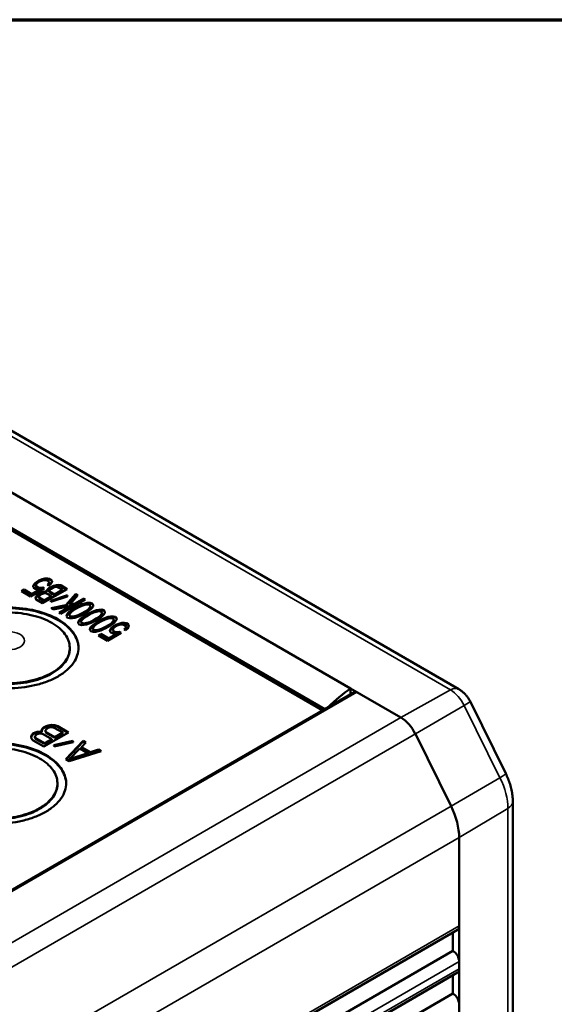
# Model space of a CAD drawing. Header units: millimetres. Extents: x 10 to 634, y 10 to 422.
# Tile 96 of 97: x 419 to 449, y 365 to 422. Entities that reach past the tile are written whole.
import ezdxf

# ---------------------------------------------------------------- set-up
doc = ezdxf.new("R2010")
doc.units = ezdxf.units.MM
doc.header["$LTSCALE"] = 2
for name, color, linetype, lineweight in [('Border (ANSI)', 7, 'Continuous', 70), ('Visible (ANSI)', 7, 'Continuous', 50), ('Visible Narrow (ANSI)', 7, 'Continuous', 35)]:
    doc.layers.add(name, color=color, linetype=linetype, lineweight=lineweight)

# ---------------------------------------------------------------- blocks, each defined once
blk = doc.blocks.new('Borders Chauvet_A')
at = {"layer": 'Border (ANSI)'}
blk.add_line((5, 210.9), (274.4, 210.9), dxfattribs=at)

msp = doc.modelspace()

# ---------------------------------------------------------------- linework, layer by layer
at = {"layer": 'Visible (ANSI)'}
for p, q in [((443.79, 383.46), (400.969, 408.182)), ((400.525, 404.892), (437.577, 383.5)), ((435.998, 382.247), (398.898, 403.667)), ((399.11, 403.667), (436.104, 382.309)), ((419.72, 389.683), (419.6, 389.614)), ((419.72, 389.642), (419.6, 389.573)), ((419.901, 389.752), (419.72, 389.683)), ((419.901, 389.712), (419.72, 389.642)), ((419.72, 389.683), (419.72, 389.642)), ((419.766, 389.622), (419.872, 389.665)), ((419.872, 389.665), (419.993, 389.7)), ((420.067, 389.796), (419.901, 389.752)), ((420.067, 389.755), (419.901, 389.712)), ((419.901, 389.752), (419.901, 389.712)), ((419.993, 389.7), (420.099, 389.708)), ((420.234, 389.804), (420.067, 389.796)), ((420.067, 389.796), (420.067, 389.755)), ((420.234, 389.763), (420.067, 389.755)), ((420.099, 389.708), (420.19, 389.69)), ((420.19, 389.69), (420.281, 389.638)), ((420.34, 389.777), (420.234, 389.804)), ((420.234, 389.804), (420.234, 389.763)), ((420.34, 389.736), (420.234, 389.763)), ((420.281, 389.638), (420.312, 389.585)), ((420.431, 389.724), (420.34, 389.777)), ((420.34, 389.777), (420.34, 389.736)), ((420.431, 389.684), (420.34, 389.736)), ((420.477, 389.663), (420.431, 389.724)), ((420.431, 389.724), (420.431, 389.684)), ((420.472, 389.629), (420.431, 389.684)), ((420.463, 389.567), (420.477, 389.663)), ((418.878, 389.162), (418.728, 389.075)), ((418.728, 389.075), (419.246, 388.776)), ((418.878, 389.121), (418.763, 389.055)), ((419.32, 388.907), (418.878, 389.162)), ((418.878, 389.162), (418.878, 389.121)), ((419.32, 388.866), (418.878, 389.121)), ((419.246, 388.776), (420.028, 389.228)), ((419.801, 389.185), (419.32, 388.907)), ((419.801, 389.144), (419.32, 388.866)), ((419.405, 389.413), (419.391, 389.317)), ((419.391, 389.317), (419.437, 389.256)), ((419.405, 389.373), (419.396, 389.311)), ((419.48, 389.509), (419.405, 389.413)), ((419.48, 389.468), (419.405, 389.373)), ((419.405, 389.413), (419.405, 389.373)), ((419.437, 389.256), (419.529, 389.203)), ((419.6, 389.614), (419.48, 389.509)), ((419.6, 389.573), (419.48, 389.468)), ((419.48, 389.509), (419.48, 389.468)), ((419.529, 389.203), (419.635, 389.177)), ((419.557, 389.395), (419.571, 389.457)), ((419.588, 389.343), (419.557, 389.395)), ((419.557, 389.395), (419.557, 389.355)), ((419.588, 389.302), (419.557, 389.355)), ((419.571, 389.457), (419.631, 389.526)), ((419.679, 389.29), (419.588, 389.343)), ((419.588, 389.343), (419.588, 389.302)), ((419.679, 389.249), (419.588, 389.302)), ((419.6, 389.614), (419.6, 389.573)), ((419.631, 389.526), (419.706, 389.587)), ((419.635, 389.177), (419.801, 389.185)), ((419.77, 389.272), (419.679, 389.29)), ((419.679, 389.29), (419.679, 389.249)), ((419.77, 389.231), (419.679, 389.249)), ((419.706, 389.587), (419.766, 389.622)), ((419.921, 389.289), (419.77, 389.272)), ((419.77, 389.272), (419.77, 389.231)), ((419.921, 389.248), (419.77, 389.231)), ((419.801, 389.185), (419.801, 389.144)), ((420.028, 389.228), (419.921, 389.289)), ((419.921, 389.289), (419.921, 389.248)), ((419.993, 389.207), (419.921, 389.248)), ((419.931, 388.38), (421.345, 389.197)), ((420.225, 389.183), (420.151, 389.087)), ((420.225, 389.142), (420.151, 389.047)), ((420.151, 389.087), (420.151, 389.052)), ((420.297, 389.524), (420.207, 389.437)), ((420.207, 389.437), (420.299, 389.384)), ((420.3, 389.244), (420.225, 389.183)), ((420.3, 389.203), (420.225, 389.142)), ((420.225, 389.183), (420.225, 389.142)), ((420.297, 389.483), (420.234, 389.422)), ((420.312, 389.585), (420.297, 389.524)), ((420.312, 389.544), (420.297, 389.483)), ((420.297, 389.524), (420.297, 389.483)), ((420.299, 389.384), (420.389, 389.471)), ((420.451, 389.331), (420.3, 389.244)), ((420.451, 389.29), (420.3, 389.203)), ((420.3, 389.244), (420.3, 389.203)), ((420.312, 389.585), (420.312, 389.544)), ((420.317, 389.096), (420.347, 389.148)), ((420.333, 389.052), (420.317, 389.096)), ((420.317, 389.096), (420.317, 389.055)), ((420.347, 389.148), (420.422, 389.209)), ((420.389, 389.471), (420.463, 389.567)), ((420.422, 389.209), (420.512, 389.261)), ((420.556, 389.374), (420.451, 389.331)), ((420.556, 389.334), (420.451, 389.29)), ((420.451, 389.331), (420.451, 389.29)), ((420.512, 389.261), (420.617, 389.304)), ((420.722, 389.417), (420.556, 389.374)), ((420.722, 389.377), (420.556, 389.334)), ((420.556, 389.374), (420.556, 389.334)), ((420.617, 389.304), (420.708, 389.321)), ((421.073, 389.145), (420.622, 388.885)), ((421.073, 389.105), (420.622, 388.844)), ((420.708, 389.321), (420.784, 389.312)), ((420.873, 389.434), (420.722, 389.417)), ((420.722, 389.417), (420.722, 389.377)), ((420.873, 389.394), (420.722, 389.377)), ((420.784, 389.312), (421.073, 389.145)), ((420.98, 389.408), (420.873, 389.434)), ((420.873, 389.434), (420.873, 389.394)), ((420.98, 389.367), (420.873, 389.394)), ((421.345, 389.197), (420.98, 389.408)), ((420.98, 389.408), (420.98, 389.367)), ((421.31, 389.176), (420.98, 389.367)), ((421.073, 389.145), (421.073, 389.105)), ((419.32, 388.907), (419.32, 388.866)), ((419.549, 388.74), (419.519, 388.653)), ((419.519, 388.653), (419.565, 388.591)), ((419.549, 388.699), (419.529, 388.64)), ((419.623, 388.836), (419.549, 388.74)), ((419.623, 388.795), (419.549, 388.699)), ((419.549, 388.74), (419.549, 388.699)), ((419.565, 388.591), (419.931, 388.38)), ((419.698, 388.897), (419.623, 388.836)), ((419.698, 388.856), (419.623, 388.795)), ((419.623, 388.836), (419.623, 388.795)), ((419.819, 388.966), (419.698, 388.897)), ((419.819, 388.925), (419.698, 388.856)), ((419.698, 388.897), (419.698, 388.856)), ((419.715, 388.748), (419.745, 388.8)), ((419.731, 388.704), (419.715, 388.748)), ((419.715, 388.748), (419.715, 388.707)), ((419.731, 388.664), (419.715, 388.707)), ((420.02, 388.537), (419.731, 388.704)), ((419.731, 388.704), (419.731, 388.664)), ((420.02, 388.496), (419.731, 388.664)), ((419.745, 388.8), (419.82, 388.861)), ((419.924, 389.01), (419.819, 388.966)), ((419.924, 388.969), (419.819, 388.925)), ((419.819, 388.966), (419.819, 388.925)), ((419.82, 388.861), (419.88, 388.896)), ((419.88, 388.896), (419.986, 388.939)), ((420.09, 389.053), (419.924, 389.01)), ((420.09, 389.012), (419.924, 388.969)), ((419.924, 389.01), (419.924, 388.969)), ((419.986, 388.939), (420.076, 388.957)), ((420.441, 388.781), (420.02, 388.537)), ((420.441, 388.74), (420.02, 388.496)), ((420.02, 388.537), (420.02, 388.496)), ((420.076, 388.957), (420.152, 388.948)), ((420.151, 389.052), (420.09, 389.053)), ((420.09, 389.053), (420.09, 389.012)), ((420.151, 389.012), (420.09, 389.012)), ((420.151, 389.052), (420.151, 389.012)), ((420.152, 388.948), (420.441, 388.781)), ((420.333, 389.011), (420.317, 389.055)), ((420.622, 388.885), (420.333, 389.052)), ((420.333, 389.052), (420.333, 389.011)), ((420.622, 388.844), (420.333, 389.011)), ((420.399, 388.457), (421.35, 388.777)), ((420.414, 388.518), (420.399, 388.457)), ((421.364, 388.838), (420.414, 388.518)), ((421.354, 388.794), (420.414, 388.478)), ((420.414, 388.518), (420.414, 388.478)), ((420.441, 388.781), (420.441, 388.74)), ((420.622, 388.885), (420.622, 388.844)), ((420.967, 387.782), (422.381, 388.599)), ((421.833, 388.915), (421.264, 388.271)), ((421.833, 388.875), (421.264, 388.23)), ((421.35, 388.777), (421.364, 388.838)), ((421.491, 388.314), (421.954, 388.845)), ((422.289, 388.652), (421.808, 388.374)), ((422.289, 388.611), (421.808, 388.333)), ((421.954, 388.845), (421.833, 388.915)), ((421.833, 388.915), (421.833, 388.875)), ((421.931, 388.818), (421.833, 388.875)), ((422.381, 388.599), (422.289, 388.652)), ((422.289, 388.652), (422.289, 388.611)), ((422.345, 388.578), (422.289, 388.611)), ((420.414, 388.478), (420.41, 388.461)), ((421.264, 388.271), (420.418, 388.099)), ((420.418, 388.099), (420.54, 388.029)), ((421.264, 388.23), (420.471, 388.069)), ((420.54, 388.029), (421.567, 388.235)), ((421.567, 388.235), (420.875, 387.835)), ((421.567, 388.194), (420.911, 387.815)), ((421.264, 388.271), (421.264, 388.23)), ((421.525, 387.946), (421.45, 387.886)), ((421.808, 388.374), (421.491, 388.314)), ((421.808, 388.333), (421.491, 388.273)), ((421.491, 388.314), (421.491, 388.273)), ((421.66, 388.042), (421.525, 387.946)), ((421.66, 388.001), (421.525, 387.906)), ((421.525, 387.946), (421.525, 387.906)), ((421.567, 388.235), (421.567, 388.194)), ((421.601, 387.903), (421.766, 388.016)), ((421.931, 388.198), (421.66, 388.042)), ((421.931, 388.158), (421.66, 388.001)), ((421.66, 388.042), (421.66, 388.001)), ((421.766, 388.016), (421.977, 388.137)), ((421.808, 388.374), (421.808, 388.333)), ((422.097, 388.277), (421.931, 388.198)), ((422.097, 388.236), (421.931, 388.158)), ((421.931, 388.198), (421.931, 388.158)), ((421.977, 388.137), (422.173, 388.233)), ((422.202, 388.32), (422.097, 388.277)), ((422.202, 388.279), (422.097, 388.236)), ((422.097, 388.277), (422.097, 388.236)), ((422.173, 388.233), (422.414, 388.302)), ((422.353, 388.372), (422.202, 388.32)), ((422.353, 388.331), (422.202, 388.279)), ((422.202, 388.32), (422.202, 388.279)), ((422.489, 388.398), (422.353, 388.372)), ((422.353, 388.372), (422.353, 388.331)), ((422.489, 388.357), (422.353, 388.331)), ((422.538, 388.022), (422.373, 387.909)), ((422.538, 387.981), (422.373, 387.868)), ((422.414, 388.302), (422.52, 388.31)), ((422.479, 387.882), (422.614, 387.978)), ((422.655, 388.406), (422.489, 388.398)), ((422.489, 388.398), (422.489, 388.357)), ((422.655, 388.365), (422.489, 388.357)), ((422.52, 388.31), (422.626, 388.283)), ((422.658, 388.161), (422.538, 388.022)), ((422.658, 388.12), (422.538, 387.981)), ((422.538, 388.022), (422.538, 387.981)), ((422.614, 387.978), (422.689, 388.038)), ((422.626, 388.283), (422.672, 388.222)), ((422.777, 388.37), (422.655, 388.406)), ((422.655, 388.406), (422.655, 388.365)), ((422.777, 388.329), (422.655, 388.365)), ((422.672, 388.222), (422.658, 388.161)), ((422.672, 388.181), (422.658, 388.12)), ((422.658, 388.161), (422.658, 388.12)), ((422.672, 388.222), (422.672, 388.181)), ((422.689, 388.038), (422.779, 388.126)), ((422.838, 388.3), (422.777, 388.37)), ((422.777, 388.37), (422.777, 388.329)), ((422.833, 388.265), (422.777, 388.329)), ((422.779, 388.126), (422.824, 388.204)), ((422.824, 388.204), (422.838, 388.3)), ((423.023, 387.985), (422.872, 387.933)), ((423.023, 387.944), (422.872, 387.892)), ((423.159, 388.011), (423.023, 387.985)), ((423.023, 387.985), (423.023, 387.944)), ((423.159, 387.97), (423.023, 387.944)), ((423.325, 388.019), (423.159, 388.011)), ((423.159, 388.011), (423.159, 387.97)), ((423.325, 387.978), (423.159, 387.97)), ((423.447, 387.983), (423.325, 388.019)), ((423.325, 388.019), (423.325, 387.978)), ((423.447, 387.943), (423.325, 387.978)), ((423.508, 387.913), (423.447, 387.983)), ((423.447, 387.983), (423.447, 387.943)), ((423.503, 387.878), (423.447, 387.943)), ((420.875, 387.835), (420.967, 387.782)), ((421.315, 387.72), (421.301, 387.624)), ((421.301, 387.624), (421.363, 387.554)), ((421.315, 387.679), (421.306, 387.618)), ((421.36, 387.798), (421.315, 387.72)), ((421.36, 387.758), (421.315, 387.679)), ((421.315, 387.72), (421.315, 387.679)), ((421.45, 387.886), (421.36, 387.798)), ((421.45, 387.845), (421.36, 387.758)), ((421.36, 387.798), (421.36, 387.758)), ((421.363, 387.554), (421.484, 387.518)), ((421.525, 387.906), (421.45, 387.845)), ((421.45, 387.886), (421.45, 387.845)), ((421.467, 387.702), (421.481, 387.763)), ((421.513, 387.641), (421.467, 387.702)), ((421.467, 387.702), (421.467, 387.661)), ((421.513, 387.6), (421.467, 387.661)), ((421.481, 387.763), (421.601, 387.903)), ((421.484, 387.518), (421.65, 387.527)), ((421.619, 387.614), (421.513, 387.641)), ((421.513, 387.641), (421.513, 387.6)), ((421.619, 387.573), (421.513, 387.6)), ((421.725, 387.622), (421.619, 387.614)), ((421.619, 387.614), (421.619, 387.573)), ((421.725, 387.582), (421.619, 387.573)), ((421.65, 387.527), (421.786, 387.552)), ((421.967, 387.691), (421.725, 387.622)), ((421.967, 387.651), (421.725, 387.582)), ((421.725, 387.622), (421.725, 387.582)), ((421.786, 387.552), (421.937, 387.604)), ((421.937, 387.604), (422.043, 387.648)), ((422.162, 387.787), (421.967, 387.691)), ((422.162, 387.746), (421.967, 387.651)), ((421.967, 387.691), (421.967, 387.651)), ((422.03, 387.412), (421.986, 387.333)), ((422.03, 387.371), (421.986, 387.292)), ((422.12, 387.499), (422.03, 387.412)), ((422.12, 387.458), (422.03, 387.371)), ((422.03, 387.412), (422.03, 387.371)), ((422.043, 387.648), (422.208, 387.726)), ((422.195, 387.56), (422.12, 387.499)), ((422.195, 387.519), (422.12, 387.458)), ((422.12, 387.499), (422.12, 387.458)), ((422.137, 387.315), (422.152, 387.376)), ((422.152, 387.376), (422.271, 387.516)), ((422.373, 387.909), (422.162, 387.787)), ((422.373, 387.868), (422.162, 387.746)), ((422.162, 387.787), (422.162, 387.746)), ((422.33, 387.655), (422.195, 387.56)), ((422.33, 387.614), (422.195, 387.519)), ((422.195, 387.56), (422.195, 387.519)), ((422.208, 387.726), (422.479, 387.882)), ((422.271, 387.516), (422.437, 387.629)), ((422.601, 387.812), (422.33, 387.655)), ((422.601, 387.771), (422.33, 387.614)), ((422.33, 387.655), (422.33, 387.614)), ((422.373, 387.909), (422.373, 387.868)), ((422.437, 387.629), (422.647, 387.75)), ((422.767, 387.89), (422.601, 387.812)), ((422.767, 387.849), (422.601, 387.771)), ((422.601, 387.812), (422.601, 387.771)), ((422.832, 387.4), (422.637, 387.305)), ((422.647, 387.75), (422.843, 387.846)), ((422.872, 387.933), (422.767, 387.89)), ((422.872, 387.892), (422.767, 387.849)), ((422.767, 387.89), (422.767, 387.849)), ((423.043, 387.522), (422.832, 387.4)), ((423.043, 387.481), (422.832, 387.359)), ((422.832, 387.4), (422.832, 387.359)), ((422.843, 387.846), (423.084, 387.915)), ((422.872, 387.933), (422.872, 387.892)), ((422.879, 387.339), (423.149, 387.495)), ((423.271, 387.425), (423, 387.268)), ((423.271, 387.384), (423, 387.228)), ((423.208, 387.635), (423.043, 387.522)), ((423.208, 387.594), (423.043, 387.481)), ((423.043, 387.522), (423.043, 387.481)), ((423.084, 387.915), (423.19, 387.923)), ((423.149, 387.495), (423.285, 387.591)), ((423.19, 387.923), (423.296, 387.897)), ((423.328, 387.774), (423.208, 387.635)), ((423.328, 387.733), (423.208, 387.594)), ((423.208, 387.635), (423.208, 387.594)), ((423.437, 387.503), (423.271, 387.425)), ((423.437, 387.462), (423.271, 387.384)), ((423.271, 387.425), (423.271, 387.384)), ((423.285, 387.591), (423.36, 387.652)), ((423.296, 387.897), (423.343, 387.835)), ((423.317, 387.363), (423.513, 387.459)), ((423.343, 387.835), (423.328, 387.774)), ((423.343, 387.794), (423.328, 387.733)), ((423.328, 387.774), (423.328, 387.733)), ((423.343, 387.835), (423.343, 387.794)), ((423.36, 387.652), (423.45, 387.739)), ((423.542, 387.546), (423.437, 387.503)), ((423.542, 387.505), (423.437, 387.462)), ((423.437, 387.503), (423.437, 387.462)), ((423.45, 387.739), (423.494, 387.817)), ((423.494, 387.817), (423.508, 387.913)), ((423.513, 387.459), (423.754, 387.528)), ((423.693, 387.598), (423.542, 387.546)), ((423.693, 387.557), (423.542, 387.505)), ((423.542, 387.546), (423.542, 387.505)), ((423.829, 387.624), (423.693, 387.598)), ((423.693, 387.598), (423.693, 387.557)), ((423.829, 387.583), (423.693, 387.557)), ((423.754, 387.528), (423.86, 387.536)), ((423.996, 387.632), (423.829, 387.624)), ((423.829, 387.624), (423.829, 387.583)), ((423.996, 387.591), (423.829, 387.583)), ((423.86, 387.536), (423.967, 387.51)), ((423.998, 387.387), (423.879, 387.248)), ((423.967, 387.51), (424.013, 387.448)), ((424.117, 387.596), (423.996, 387.632)), ((423.996, 387.632), (423.996, 387.591)), ((424.117, 387.556), (423.996, 387.591)), ((424.013, 387.448), (423.998, 387.387)), ((424.013, 387.407), (423.998, 387.346)), ((423.998, 387.387), (423.998, 387.346)), ((424.013, 387.448), (424.013, 387.407)), ((424.178, 387.526), (424.117, 387.596)), ((424.117, 387.596), (424.117, 387.556)), ((424.173, 387.491), (424.117, 387.556)), ((424.12, 387.352), (424.164, 387.43)), ((424.164, 387.43), (424.178, 387.526)), ((421.986, 387.333), (421.971, 387.237)), ((421.971, 387.237), (422.033, 387.167)), ((421.986, 387.292), (421.977, 387.231)), ((421.986, 387.333), (421.986, 387.292)), ((422.033, 387.167), (422.154, 387.131)), ((422.183, 387.254), (422.137, 387.315)), ((422.137, 387.315), (422.137, 387.274)), ((422.183, 387.213), (422.137, 387.274)), ((422.154, 387.131), (422.321, 387.14)), ((422.289, 387.227), (422.183, 387.254)), ((422.183, 387.254), (422.183, 387.213)), ((422.289, 387.186), (422.183, 387.213)), ((422.395, 387.236), (422.289, 387.227)), ((422.289, 387.227), (422.289, 387.186)), ((422.395, 387.195), (422.289, 387.186)), ((422.321, 387.14), (422.457, 387.165)), ((422.637, 387.305), (422.395, 387.236)), ((422.637, 387.264), (422.395, 387.195)), ((422.395, 387.236), (422.395, 387.195)), ((422.457, 387.165), (422.607, 387.217)), ((422.607, 387.217), (422.713, 387.261)), ((422.832, 387.359), (422.637, 387.264)), ((422.637, 387.305), (422.637, 387.264)), ((422.656, 386.946), (422.642, 386.85)), ((422.642, 386.85), (422.703, 386.78)), ((422.656, 386.905), (422.647, 386.844)), ((422.7, 387.025), (422.656, 386.946)), ((422.7, 386.984), (422.656, 386.905)), ((422.656, 386.946), (422.656, 386.905)), ((422.79, 387.112), (422.7, 387.025)), ((422.79, 387.071), (422.7, 386.984)), ((422.7, 387.025), (422.7, 386.984)), ((422.713, 387.261), (422.879, 387.339)), ((422.865, 387.173), (422.79, 387.112)), ((422.865, 387.132), (422.79, 387.071)), ((422.79, 387.112), (422.79, 387.071)), ((422.807, 386.928), (422.822, 386.989)), ((422.853, 386.867), (422.807, 386.928)), ((422.807, 386.928), (422.807, 386.887)), ((422.853, 386.826), (422.807, 386.887)), ((422.822, 386.989), (422.941, 387.129)), ((422.96, 386.84), (422.853, 386.867)), ((422.853, 386.867), (422.853, 386.826)), ((422.96, 386.799), (422.853, 386.826)), ((423, 387.268), (422.865, 387.173)), ((423, 387.228), (422.865, 387.132)), ((422.865, 387.173), (422.865, 387.132)), ((422.941, 387.129), (423.107, 387.242)), ((423.065, 386.849), (422.96, 386.84)), ((422.96, 386.84), (422.96, 386.799)), ((423.065, 386.808), (422.96, 386.799)), ((423, 387.268), (423, 387.228)), ((423.307, 386.918), (423.065, 386.849)), ((423.307, 386.877), (423.065, 386.808)), ((423.065, 386.849), (423.065, 386.808)), ((423.107, 387.242), (423.317, 387.363)), ((423.127, 386.778), (423.277, 386.83)), ((423.277, 386.83), (423.383, 386.874)), ((423.503, 387.013), (423.307, 386.918)), ((423.503, 386.972), (423.307, 386.877)), ((423.307, 386.918), (423.307, 386.877)), ((423.383, 386.874), (423.549, 386.952)), ((423.713, 387.135), (423.503, 387.013)), ((423.713, 387.094), (423.503, 386.972)), ((423.503, 387.013), (423.503, 386.972)), ((423.549, 386.952), (423.819, 387.108)), ((423.879, 387.248), (423.713, 387.135)), ((423.879, 387.207), (423.713, 387.094)), ((423.713, 387.135), (423.713, 387.094)), ((423.807, 386.872), (423.793, 386.776)), ((423.807, 386.831), (423.798, 386.769)), ((423.882, 386.968), (423.807, 386.872)), ((423.882, 386.927), (423.807, 386.831)), ((423.807, 386.872), (423.807, 386.831)), ((423.819, 387.108), (423.955, 387.204)), ((423.998, 387.346), (423.879, 387.207)), ((423.879, 387.248), (423.879, 387.207)), ((424.001, 387.073), (423.882, 386.968)), ((424.001, 387.032), (423.882, 386.927)), ((423.882, 386.968), (423.882, 386.927)), ((423.955, 387.204), (424.03, 387.265)), ((423.958, 386.854), (423.973, 386.915)), ((423.989, 386.802), (423.958, 386.854)), ((423.958, 386.854), (423.958, 386.813)), ((423.989, 386.761), (423.958, 386.813)), ((423.973, 386.915), (424.033, 386.985)), ((424.122, 387.142), (424.001, 387.073)), ((424.122, 387.101), (424.001, 387.032)), ((424.001, 387.073), (424.001, 387.032)), ((424.03, 387.265), (424.12, 387.352)), ((424.033, 386.985), (424.108, 387.046)), ((424.108, 387.046), (424.168, 387.081)), ((424.303, 387.211), (424.122, 387.142)), ((424.303, 387.17), (424.122, 387.101)), ((424.122, 387.142), (424.122, 387.101)), ((424.168, 387.081), (424.273, 387.124)), ((424.273, 387.124), (424.394, 387.159)), ((424.469, 387.254), (424.303, 387.211)), ((424.469, 387.214), (424.303, 387.17)), ((424.303, 387.211), (424.303, 387.17)), ((424.394, 387.159), (424.5, 387.167)), ((424.635, 387.263), (424.469, 387.254)), ((424.469, 387.254), (424.469, 387.214)), ((424.635, 387.222), (424.469, 387.214)), ((424.5, 387.167), (424.591, 387.149)), ((424.591, 387.149), (424.682, 387.096)), ((424.699, 386.983), (424.609, 386.896)), ((424.609, 386.896), (424.7, 386.843)), ((424.741, 387.236), (424.635, 387.263)), ((424.635, 387.263), (424.635, 387.222)), ((424.741, 387.195), (424.635, 387.222)), ((424.699, 386.942), (424.635, 386.88)), ((424.682, 387.096), (424.713, 387.044)), ((424.713, 387.044), (424.699, 386.983)), ((424.713, 387.003), (424.699, 386.942)), ((424.699, 386.983), (424.699, 386.942)), ((424.7, 386.843), (424.79, 386.93)), ((424.713, 387.044), (424.713, 387.003)), ((424.833, 387.183), (424.741, 387.236)), ((424.741, 387.236), (424.741, 387.195)), ((424.833, 387.142), (424.741, 387.195)), ((424.79, 386.93), (424.865, 387.026)), ((424.879, 387.122), (424.833, 387.183)), ((424.833, 387.183), (424.833, 387.142)), ((424.874, 387.088), (424.833, 387.142)), ((424.865, 387.026), (424.879, 387.122)), ((422.703, 386.78), (422.824, 386.745)), ((422.824, 386.745), (422.991, 386.753)), ((422.991, 386.753), (423.127, 386.778)), ((423.28, 386.621), (423.129, 386.534)), ((423.129, 386.534), (423.647, 386.235)), ((423.28, 386.58), (423.165, 386.513)), ((423.721, 386.366), (423.28, 386.621)), ((423.28, 386.621), (423.28, 386.58)), ((423.721, 386.325), (423.28, 386.58)), ((423.647, 386.235), (424.429, 386.686)), ((424.203, 386.644), (423.721, 386.366)), ((424.203, 386.603), (423.721, 386.325)), ((423.721, 386.366), (423.721, 386.325)), ((423.793, 386.776), (423.839, 386.715)), ((423.839, 386.715), (423.93, 386.662)), ((423.93, 386.662), (424.036, 386.635)), ((424.081, 386.749), (423.989, 386.802)), ((423.989, 386.802), (423.989, 386.761)), ((424.081, 386.708), (423.989, 386.761)), ((424.036, 386.635), (424.203, 386.644)), ((424.172, 386.731), (424.081, 386.749)), ((424.081, 386.749), (424.081, 386.708)), ((424.172, 386.69), (424.081, 386.708)), ((424.323, 386.748), (424.172, 386.731)), ((424.172, 386.731), (424.172, 386.69)), ((424.323, 386.707), (424.172, 386.69)), ((424.203, 386.644), (424.203, 386.603)), ((424.429, 386.686), (424.323, 386.748)), ((424.323, 386.748), (424.323, 386.707)), ((424.394, 386.666), (424.323, 386.707)), ((421.49, 385.827), (421.49, 385.786)), ((440.461, 381.834), (437.577, 383.5)), ((437.577, 383.5), (437.577, 383.159)), ((375.647, 347.403), (437.831, 383.305)), ((440.461, 381.834), (437.931, 383.295)), ((446.469, 378.636), (444.424, 382.768)), ((419.877, 381.08), (419.919, 381.195)), ((419.919, 381.195), (419.984, 381.262)), ((419.919, 381.154), (419.984, 381.221)), ((419.919, 381.195), (419.919, 381.154)), ((419.984, 381.262), (420.134, 381.349)), ((419.984, 381.221), (420.134, 381.308)), ((419.984, 381.262), (419.984, 381.221)), ((420.169, 381.189), (420.105, 381.122)), ((420.134, 381.349), (420.25, 381.386)), ((420.134, 381.349), (420.134, 381.308)), ((420.134, 381.308), (420.25, 381.345)), ((420.26, 381.242), (420.169, 381.189)), ((420.25, 381.386), (420.449, 381.411)), ((420.25, 381.386), (420.25, 381.345)), ((420.25, 381.345), (420.449, 381.37)), ((420.376, 381.279), (420.26, 381.242)), ((420.488, 381.284), (420.376, 381.279)), ((420.449, 381.411), (420.643, 381.403)), ((420.449, 381.411), (420.449, 381.37)), ((420.449, 381.37), (420.643, 381.362)), ((420.596, 381.256), (420.488, 381.284)), ((421.089, 380.971), (420.596, 381.256)), ((420.643, 381.403), (420.802, 381.345)), ((420.643, 381.403), (420.643, 381.362)), ((420.643, 381.362), (420.802, 381.304)), ((420.802, 381.345), (421.425, 380.986)), ((420.802, 381.345), (420.802, 381.304)), ((420.802, 381.304), (421.39, 380.965)), ((419.275, 380.733), (419.318, 380.847)), ((419.289, 380.621), (419.275, 380.733)), ((419.279, 380.702), (419.318, 380.807)), ((419.388, 380.529), (419.289, 380.621)), ((419.318, 380.847), (419.382, 380.915)), ((419.318, 380.807), (419.382, 380.874)), ((419.318, 380.847), (419.318, 380.807)), ((419.382, 380.915), (419.502, 380.984)), ((419.382, 380.874), (419.502, 380.943)), ((419.382, 380.915), (419.382, 380.874)), ((419.503, 380.775), (419.495, 380.71)), ((419.495, 380.71), (419.543, 380.648)), ((419.495, 380.71), (419.495, 380.669)), ((419.495, 380.669), (419.543, 380.607)), ((419.502, 380.984), (419.618, 381.021)), ((419.502, 380.984), (419.502, 380.943)), ((419.502, 380.943), (419.618, 380.98)), ((419.568, 380.842), (419.503, 380.775)), ((419.543, 380.648), (420.036, 380.363)), ((419.543, 380.648), (419.543, 380.607)), ((419.543, 380.607), (420.036, 380.322)), ((419.628, 380.877), (419.568, 380.842)), ((419.618, 381.021), (419.817, 381.046)), ((419.618, 381.021), (419.618, 380.98)), ((419.618, 380.98), (419.817, 381.005)), ((419.744, 380.914), (419.628, 380.877)), ((419.856, 380.919), (419.744, 380.914)), ((419.817, 381.046), (419.899, 381.033)), ((419.817, 381.046), (419.817, 381.005)), ((419.817, 381.005), (419.899, 380.992)), ((419.964, 380.891), (419.856, 380.919)), ((419.899, 381.033), (419.877, 381.08)), ((419.885, 381.062), (419.919, 381.154)), ((419.899, 381.033), (419.899, 380.992)), ((420.457, 380.606), (419.964, 380.891)), ((421.425, 380.986), (420.011, 380.169)), ((420.036, 380.363), (420.457, 380.606)), ((420.105, 381.122), (420.097, 381.058)), ((420.097, 381.058), (420.145, 380.995)), ((420.097, 381.058), (420.097, 381.017)), ((420.097, 381.017), (420.145, 380.955)), ((420.145, 380.995), (420.638, 380.711)), ((420.145, 380.995), (420.145, 380.955)), ((420.145, 380.955), (420.638, 380.67)), ((420.457, 380.606), (420.457, 380.566)), ((420.638, 380.711), (421.089, 380.971)), ((420.638, 380.67), (421.089, 380.93)), ((420.638, 380.711), (420.638, 380.67)), ((421.089, 380.971), (421.089, 380.93)), ((443.335, 376.764), (441.29, 380.896)), ((443.335, 376.764), (441.29, 380.896)), ((420.011, 380.169), (419.388, 380.529)), ((420.036, 380.322), (420.457, 380.566)), ((420.036, 380.363), (420.036, 380.322)), ((420.58, 380.258), (421.669, 380.497)), ((420.597, 380.178), (420.58, 380.258)), ((420.588, 380.219), (421.669, 380.456)), ((421.687, 380.418), (420.597, 380.178)), ((421.257, 379.45), (422.256, 380.506)), ((421.282, 379.436), (422.256, 380.465)), ((422.06, 380.063), (421.481, 379.46)), ((421.669, 380.497), (421.687, 380.418)), ((421.669, 380.497), (421.669, 380.456)), ((421.669, 380.456), (421.678, 380.416)), ((422.527, 379.794), (422.06, 380.063)), ((422.411, 380.416), (422.154, 380.148)), ((422.154, 380.148), (422.673, 379.848)), ((422.154, 380.148), (422.154, 380.107)), ((422.154, 380.107), (422.673, 379.807)), ((422.256, 380.506), (422.411, 380.416)), ((422.256, 380.506), (422.256, 380.465)), ((422.256, 380.465), (422.386, 380.39)), ((423.294, 379.907), (421.464, 379.33)), ((421.481, 379.46), (422.527, 379.794)), ((421.481, 379.419), (422.527, 379.753)), ((422.527, 379.794), (422.527, 379.753)), ((422.673, 379.848), (423.138, 379.997)), ((422.673, 379.807), (423.138, 379.956)), ((422.673, 379.848), (422.673, 379.807)), ((423.138, 379.997), (423.294, 379.907)), ((423.138, 379.997), (423.138, 379.956)), ((423.138, 379.956), (423.248, 379.893)), ((421.464, 379.33), (421.257, 379.45)), ((421.481, 379.46), (421.481, 379.419)), ((420.783, 378.07), (420.783, 378.029)), ((446.871, 352.626), (446.871, 377.035)), ((443.8, 369.905), (443.8, 374.965)), ((443.8, 350.556), (443.8, 374.965)), ((381.574, 333.81), (443.696, 369.676)), ((443.446, 369.532), (443.446, 368.476)), ((381.574, 332.754), (443.446, 368.476)), ((443.8, 367.455), (443.8, 367.864)), ((381.574, 331.36), (443.696, 367.227)), ((443.446, 367.082), (443.446, 366.027)), ((381.574, 330.305), (443.446, 366.027))]:
    msp.add_line(p, q, dxfattribs=at)
for centre, major_axis, start_param, end_param in [((437.884, 378.79), (-3, -5.196), 3.999317, 4.309156), ((437.931, 383.132), (-0.1, 0.173), 5.497787, 6.283185), ((440.461, 380.61), (0.75, -1.299), 1.460139, 2.356194), ((440.461, 380.61), (0.75, -1.299), 1.460139, 2.356194), ((441.678, 376.19), (1.5, -2.598), 0.785398, 1.460139), ((441.678, 376.19), (1.5, -2.598), 0.785398, 1.460139), ((443.446, 370.109), (0.25, -0.433), 0, 0.785398), ((443.446, 368.068), (0.25, -0.433), 0.785398, 2.356194), ((443.446, 367.66), (0.25, -0.433), 0, 0.785398), ((443.446, 365.618), (0.25, -0.433), 0.785398, 2.356194)]:
    msp.add_ellipse(centre, major_axis=major_axis, ratio=0.57735, start_param=start_param, end_param=end_param, dxfattribs=at)
for points, knots in [([(420.819, 384.194), (421.01, 384.304), (421.182, 384.426), (421.479, 384.687), (421.605, 384.826), (421.898, 385.249), (421.995, 385.547), (421.985, 386.147), (421.88, 386.444), (421.478, 386.996), (421.185, 387.248), (420.452, 387.671), (420.016, 387.84), (419.059, 388.072), (418.545, 388.133), (417.506, 388.139), (416.99, 388.083), (416.256, 387.914), (416.016, 387.841), (415.564, 387.669), (415.353, 387.57), (415.162, 387.46)], [0.000001, 0.000001, 0.000001, 0.000001, 0.081126, 0.081126, 0.162196, 0.162196, 0.317571, 0.317571, 0.472833, 0.472833, 0.628021, 0.628021, 0.783209, 0.783209, 0.938471, 0.938471, 1.093846, 1.093846, 1.174917, 1.174917, 1.256042, 1.256042, 1.256042, 1.256042]), ([(421.99, 385.806), (421.986, 386.102), (421.775, 386.698), (420.892, 387.461), (419.561, 387.975), (417.99, 388.155), (416.42, 387.975), (415.532, 387.633), (415.162, 387.419)], [0.2528113, 0.2528113, 0.2528113, 0.2528113, 0.3750029, 0.5000027, 0.6250025, 0.7500023, 0.875002, 1, 1, 1, 1]), ([(415.162, 387.46), (414.971, 387.349), (414.799, 387.227), (414.501, 386.967), (414.375, 386.828), (414.083, 386.404), (413.986, 386.106), (413.995, 385.506), (414.101, 385.209), (414.502, 384.657), (414.795, 384.405), (415.529, 383.982), (415.964, 383.813), (416.921, 383.581), (417.436, 383.52), (418.474, 383.515), (418.99, 383.571), (419.724, 383.74), (419.965, 383.812), (420.417, 383.984), (420.627, 384.083), (420.819, 384.194)], [0.000001, 0.000001, 0.000001, 0.000001, 0.081126, 0.081126, 0.162196, 0.162196, 0.317571, 0.317571, 0.472833, 0.472833, 0.628021, 0.628021, 0.783209, 0.783209, 0.938471, 0.938471, 1.093846, 1.093846, 1.174917, 1.174917, 1.256042, 1.256042, 1.256042, 1.256042]), ([(420.465, 384.398), (420.633, 384.494), (420.783, 384.601), (421.044, 384.83), (421.154, 384.952), (421.41, 385.323), (421.494, 385.583), (421.486, 386.108), (421.393, 386.367), (421.042, 386.85), (420.786, 387.07), (420.144, 387.441), (419.764, 387.588), (418.927, 387.791), (418.477, 387.845), (417.569, 387.85), (417.118, 387.801), (416.475, 387.653), (416.264, 387.59), (415.868, 387.439), (415.683, 387.352), (415.515, 387.255)], [0.000001, 0.000001, 0.000001, 0.000001, 0.07111, 0.07111, 0.142161, 0.142161, 0.278046, 0.278046, 0.413804, 0.413804, 0.549461, 0.549461, 0.685118, 0.685118, 0.820876, 0.820876, 0.956761, 0.956761, 1.027812, 1.027812, 1.098921, 1.098921, 1.098921, 1.098921]), ([(415.515, 387.255), (415.348, 387.159), (415.197, 387.052), (414.936, 386.823), (414.826, 386.701), (414.571, 386.33), (414.486, 386.07), (414.495, 385.545), (414.587, 385.286), (414.939, 384.803), (415.195, 384.583), (415.836, 384.213), (416.217, 384.065), (417.054, 383.862), (417.503, 383.808), (418.411, 383.803), (418.863, 383.852), (419.505, 384), (419.717, 384.063), (420.113, 384.214), (420.297, 384.301), (420.465, 384.398)], [0.000001, 0.000001, 0.000001, 0.000001, 0.07111, 0.07111, 0.142161, 0.142161, 0.278046, 0.278046, 0.413804, 0.413804, 0.549461, 0.549461, 0.685118, 0.685118, 0.820876, 0.820876, 0.956761, 0.956761, 1.027812, 1.027812, 1.098921, 1.098921, 1.098921, 1.098921]), ([(414.49, 385.786), (414.49, 385.521), (414.672, 384.992), (415.451, 384.32), (416.616, 383.87), (417.99, 383.712), (419.365, 383.87), (420.141, 384.17), (420.465, 384.357)], [0.2499967, 0.2499967, 0.2499967, 0.2499967, 0.3749954, 0.4999962, 0.624997, 0.7499978, 0.8749987, 1, 1, 1, 1]), ([(420.465, 384.357), (420.789, 384.544), (421.308, 384.992), (421.49, 385.521), (421.49, 385.786), (421.49, 385.786)], [0, 0, 0, 0, 0.1249987, 0.2499978, 0.25, 0.25, 0.25, 0.25]), ([(444.424, 382.768), (444.397, 382.822), (444.367, 382.875), (444.303, 382.977), (444.268, 383.026), (444.192, 383.122), (444.152, 383.169), (444.063, 383.258), (444.015, 383.301), (443.91, 383.384), (443.853, 383.423), (443.79, 383.46)], [0.6747409, 0.6747409, 0.6747409, 0.6747409, 0.853952, 0.853952, 1.0331631, 1.0331631, 1.2123742, 1.2123742, 1.3915852, 1.3915852, 1.5707963, 1.5707963, 1.5707963, 1.5707963]), ([(420.112, 376.437), (420.303, 376.547), (420.475, 376.669), (420.772, 376.93), (420.898, 377.069), (421.191, 377.493), (421.288, 377.791), (421.278, 378.39), (421.172, 378.687), (420.771, 379.24), (420.478, 379.491), (419.745, 379.915), (419.309, 380.084), (418.352, 380.315), (417.838, 380.376), (416.799, 380.382), (416.283, 380.326), (415.549, 380.157), (415.309, 380.084), (414.857, 379.912), (414.646, 379.813), (414.455, 379.703)], [0.000001, 0.000001, 0.000001, 0.000001, 0.081126, 0.081126, 0.162196, 0.162196, 0.317571, 0.317571, 0.472833, 0.472833, 0.628021, 0.628021, 0.783209, 0.783209, 0.938471, 0.938471, 1.093846, 1.093846, 1.174917, 1.174917, 1.256042, 1.256042, 1.256042, 1.256042]), ([(421.283, 378.049), (421.278, 378.345), (421.068, 378.942), (420.185, 379.705), (418.854, 380.218), (417.283, 380.399), (415.713, 380.218), (414.825, 379.876), (414.455, 379.662)], [0.252811, 0.252811, 0.252811, 0.252811, 0.3750025, 0.5000021, 0.6250017, 0.7500013, 0.8750009, 1, 1, 1, 1]), ([(419.758, 376.641), (419.926, 376.738), (420.076, 376.844), (420.337, 377.073), (420.447, 377.195), (420.703, 377.566), (420.787, 377.827), (420.779, 378.351), (420.686, 378.611), (420.335, 379.094), (420.079, 379.314), (419.437, 379.684), (419.056, 379.832), (418.22, 380.034), (417.77, 380.088), (416.862, 380.093), (416.41, 380.044), (415.768, 379.897), (415.557, 379.833), (415.161, 379.682), (414.976, 379.595), (414.808, 379.499)], [0.000001, 0.000001, 0.000001, 0.000001, 0.07111, 0.07111, 0.142161, 0.142161, 0.278046, 0.278046, 0.413804, 0.413804, 0.549461, 0.549461, 0.685118, 0.685118, 0.820876, 0.820876, 0.956761, 0.956761, 1.027812, 1.027812, 1.098921, 1.098921, 1.098921, 1.098921]), ([(414.455, 379.703), (414.263, 379.592), (414.092, 379.471), (413.794, 379.21), (413.668, 379.071), (413.375, 378.647), (413.279, 378.349), (413.288, 377.75), (413.394, 377.453), (413.795, 376.9), (414.088, 376.649), (414.821, 376.225), (415.257, 376.056), (416.214, 375.824), (416.729, 375.763), (417.767, 375.758), (418.283, 375.814), (419.017, 375.983), (419.258, 376.055), (419.71, 376.227), (419.92, 376.326), (420.112, 376.437)], [0.000001, 0.000001, 0.000001, 0.000001, 0.081126, 0.081126, 0.162196, 0.162196, 0.317571, 0.317571, 0.472833, 0.472833, 0.628021, 0.628021, 0.783209, 0.783209, 0.938471, 0.938471, 1.093846, 1.093846, 1.174917, 1.174917, 1.256042, 1.256042, 1.256042, 1.256042]), ([(414.808, 379.499), (414.641, 379.402), (414.49, 379.295), (414.229, 379.067), (414.119, 378.945), (413.863, 378.574), (413.779, 378.313), (413.788, 377.789), (413.88, 377.529), (414.232, 377.046), (414.488, 376.826), (415.129, 376.456), (415.51, 376.308), (416.347, 376.105), (416.796, 376.052), (417.704, 376.047), (418.156, 376.095), (418.798, 376.243), (419.009, 376.307), (419.406, 376.457), (419.59, 376.544), (419.758, 376.641)], [0.000001, 0.000001, 0.000001, 0.000001, 0.07111, 0.07111, 0.142161, 0.142161, 0.278046, 0.278046, 0.413804, 0.413804, 0.549461, 0.549461, 0.685118, 0.685118, 0.820876, 0.820876, 0.956761, 0.956761, 1.027812, 1.027812, 1.098921, 1.098921, 1.098921, 1.098921]), ([(446.469, 378.636), (446.519, 378.535), (446.565, 378.432), (446.648, 378.224), (446.685, 378.118), (446.75, 377.905), (446.778, 377.798), (446.823, 377.582), (446.841, 377.473), (446.865, 377.255), (446.871, 377.145), (446.871, 377.035)], [5.6084444, 5.6084444, 5.6084444, 5.6084444, 5.7433926, 5.7433926, 5.8783407, 5.8783407, 6.0132889, 6.0132889, 6.1482371, 6.1482371, 6.2831853, 6.2831853, 6.2831853, 6.2831853]), ([(413.783, 378.029), (413.783, 377.765), (413.965, 377.236), (414.744, 376.563), (415.909, 376.114), (417.283, 375.956), (418.657, 376.114), (419.434, 376.413), (419.758, 376.6)], [0.2499989, 0.2499989, 0.2499989, 0.2499989, 0.3749972, 0.4999977, 0.6249981, 0.7499986, 0.874999, 1, 1, 1, 1]), ([(419.758, 376.6), (420.082, 376.787), (420.601, 377.236), (420.783, 377.765), (420.783, 378.029), (420.783, 378.029)], [0, 0, 0, 0, 0.124999, 0.2499986, 0.2500007, 0.2500007, 0.2500007, 0.2500007])]:
    msp.add_open_spline(points, degree=3, knots=knots, dxfattribs=at)
at = {"layer": 'Visible Narrow (ANSI)'}
for p, q in [((443.302, 383.417), (400.481, 408.14)), ((420.465, 384.398), (420.465, 384.357)), ((375.705, 347.37), (437.931, 383.295)), ((443.302, 383.417), (440.461, 381.834)), ((444.092, 382.523), (441.29, 380.896)), ((446.137, 378.391), (444.092, 382.523)), ((378.236, 345.908), (440.461, 381.834)), ((379.064, 344.971), (441.29, 380.896)), ((446.137, 378.391), (443.335, 376.764)), ((381.109, 340.838), (443.335, 376.764)), ((419.758, 376.641), (419.758, 376.6)), ((443.8, 374.965), (446.591, 376.634)), ((446.591, 352.225), (446.591, 376.634)), ((381.574, 339.039), (443.8, 374.965)), ((381.574, 333.979), (443.8, 369.905)), ((381.574, 331.938), (443.8, 367.864)), ((381.574, 331.53), (443.8, 367.455))]:
    msp.add_line(p, q, dxfattribs=at)
msp.add_ellipse((417.99, 386.235), major_axis=(-0.902, 0), ratio=0.57735, dxfattribs=at)
for centre, major_axis, ratio, start_param, end_param in [((443.29, 382.594), (0.5, 0.866), 0.57735, 0, 0.767945), ((443.302, 382.25), (-0.715, 1.238), 0.57735, 4.601732, 5.497787), ((443.527, 382.325), (0.896, 0.444), 0.090167, 5.348217, 6.283185), ((445.572, 378.192), (0.896, 0.444), 0.090167, 5.348217, 6.283185), ((444.519, 377.83), (-1.465, 2.537), 0.57735, 3.926991, 4.601732), ((445.871, 377.035), (1, 0), 0.57735, 5.51524, 6.283185)]:
    msp.add_ellipse(centre, major_axis=major_axis, ratio=ratio, start_param=start_param, end_param=end_param, dxfattribs=at)

# ---------------------------------------------------------------- block references
at = {"xscale": 2, "yscale": 2, "zscale": 2}
msp.add_blockref('Borders Chauvet_A', (0, 0), dxfattribs=at)

doc.saveas('drawing.dxf')
